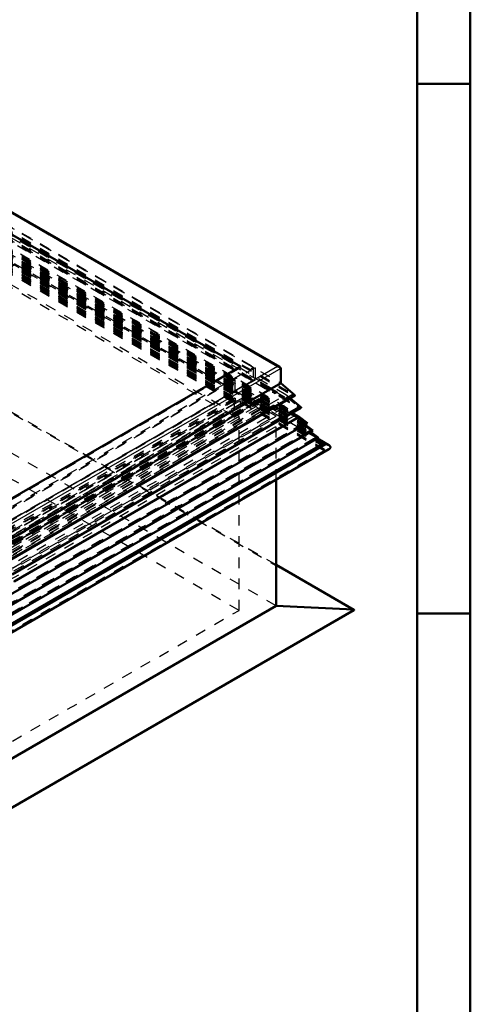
# Model space of a CAD drawing. Header units: millimetres. Extents: x 0 to 428, y 0 to 298.
# Tile 31 of 32: x 370 to 412, y 112 to 205. Entities that reach past the tile are written whole.
import ezdxf

# ---------------------------------------------------------------- set-up
doc = ezdxf.new("R2010")
doc.units = ezdxf.units.MM
doc.linetypes.add('Dashed', pattern=[2, 1, -1])
for name, color, linetype, lineweight in [('am_0', 7, 'Continuous', 50), ('am_12', 3, 'Continuous', 25), ('am_3', 6, 'Dashed', 25), ('am_6', 2, 'Continuous', 35)]:
    doc.layers.add(name, color=color, linetype=linetype, lineweight=lineweight)

# ---------------------------------------------------------------- blocks, each defined once
blk = doc.blocks.new('1_Drawing_frame_0_in_FDFneo150180C2225N1N4N_300Cl0__1203')
at = {"layer": 'am_0'}
for p, q in [((412.5, 289.5), (412.5, 7.5)), ((407.5, 284.5), (407.5, 12.5)), ((412.5, 198.5), (407.5, 198.5)), ((412.5, 148.5), (407.5, 148.5))]:
    blk.add_line(p, q, dxfattribs=at)
at = {"layer": 'am_6', "flags": 8}
blk.add_attdef('ExcludeFromBOM', (425, 296.5), '', height=0.5, dxfattribs=at)
blk = doc.blocks.new('60_Flat_Glass_Skylight_300150180_6_0_in_FDFneo150180C2225N1N4N_300Cl0__1203')
at = {"layer": 'am_3'}
for p, q in [((349.389, 193.675), (392.536, 168.767)), ((349.389, 193.626), (392.832, 168.547)), ((349.389, 193.455), (392.536, 168.547)), ((349.389, 193.396), (392.052, 168.767)), ((349.389, 193.084), (392.249, 168.342)), ((349.389, 192.759), (392.482, 167.883)), ((349.389, 192.759), (392.454, 167.898)), ((349.552, 192.853), (392.644, 167.976)), ((392.052, 168.767), (339.861, 138.638)), ((392.536, 168.767), (339.861, 138.359)), ((392.536, 168.547), (339.861, 138.139)), ((392.832, 168.547), (339.861, 137.968)), ((392.249, 168.342), (339.861, 138.099)), ((392.052, 168.767), (392.249, 168.342)), ((392.536, 168.547), (392.536, 168.767)), ((339.861, 137.317), (392.834, 167.898)), ((392.482, 167.883), (339.861, 137.506)), ((392.806, 167.883), (339.861, 137.318)), ((392.644, 167.983), (392.813, 167.886)), ((392.644, 167.976), (392.644, 167.983)), ((392.806, 167.883), (392.813, 167.886))]:
    blk.add_line(p, q, dxfattribs=at)
for points in [[(392.249, 168.342), (392.234, 168.303), (392.225, 168.263), (392.222, 168.223), (392.225, 168.183), (392.233, 168.144), (392.248, 168.105), (392.269, 168.066), (392.295, 168.03), (392.327, 167.994), (392.364, 167.96), (392.406, 167.928), (392.453, 167.899), (392.482, 167.883)], [(392.832, 168.547), (392.879, 168.518), (392.921, 168.486), (392.959, 168.453), (392.991, 168.417), (393.018, 168.38), (393.039, 168.342), (393.054, 168.303), (393.063, 168.263), (393.067, 168.224), (393.064, 168.184), (393.055, 168.144), (393.04, 168.105), (393.02, 168.067), (392.993, 168.03), (392.961, 167.994), (392.924, 167.96), (392.882, 167.929), (392.836, 167.899), (392.813, 167.886)], [(392.482, 167.883), (392.498, 167.875), (392.516, 167.868), (392.535, 167.862), (392.554, 167.857), (392.574, 167.853), (392.595, 167.85), (392.616, 167.848), (392.637, 167.847), (392.659, 167.847), (392.68, 167.849), (392.701, 167.851), (392.721, 167.854), (392.741, 167.859), (392.761, 167.864), (392.779, 167.871), (392.796, 167.878), (392.806, 167.883)]]:
    blk.add_lwpolyline(points, dxfattribs=at)
at = {"layer": 'am_6'}
for tag, p, flags in [('NB', (398.067, 193.675), 8), ('NN', (398.067, 193.175), 8), ('NT', (398.067, 192.675), 8), ('NBSYN', (398.067, 192.175), 8), ('CATALOG', (398.067, 191.175), 8), ('LINA', (398.067, 191.675), 8), ('IDNR', (398.067, 190.675), 8), ('PN', (398.067, 190.175), 8), ('LODLEVEL', (398.067, 189.675), 8), ('L', (398.067, 189.175), 8), ('W', (398.067, 188.675), 8), ('PPATH', (398.067, 188.175), 8), ('ExcludeFromBOM', (398.067, 187.175), 8), ('PSOL_0', (398.067, 186.675), 9), ('PSOL_1', (398.067, 186.175), 9), ('PSOL_2', (398.067, 185.675), 9)]:
    blk.add_attdef(tag, p, '', height=0.5, dxfattribs=dict(at, flags=flags))
blk = doc.blocks.new('61_Flat_Glass_Skylight_300150180_12_0_in_FDFneo150180C2225N1N4N_300Cl0__1203')
at = {"layer": 'am_3'}
for p, q in [((349.389, 192.768), (391.308, 168.569)), ((349.389, 192.467), (390.785, 168.569)), ((349.389, 192.436), (391.308, 168.237)), ((349.389, 192.134), (390.785, 168.237)), ((390.785, 168.569), (339.861, 139.171)), ((391.308, 168.569), (339.861, 138.87)), ((390.785, 168.569), (390.785, 168.237)), ((391.308, 168.237), (391.308, 168.569)), ((390.785, 168.237), (339.861, 138.839)), ((391.308, 168.237), (339.861, 138.537))]:
    blk.add_line(p, q, dxfattribs=at)
at = {"layer": 'am_6'}
for tag, p, flags in [('NB', (396.308, 192.768), 8), ('NN', (396.308, 192.268), 8), ('NT', (396.308, 191.768), 8), ('NBSYN', (396.308, 191.268), 8), ('CATALOG', (396.308, 190.268), 8), ('LINA', (396.308, 190.768), 8), ('IDNR', (396.308, 189.768), 8), ('PN', (396.308, 189.268), 8), ('LODLEVEL', (396.308, 188.768), 8), ('L', (396.308, 188.268), 8), ('W', (396.308, 187.768), 8), ('PPATH', (396.308, 187.268), 8), ('ExcludeFromBOM', (396.308, 186.268), 8), ('PSOL_0', (396.308, 185.768), 9), ('PSOL_1', (396.308, 185.268), 9), ('PSOL_2', (396.308, 184.768), 9)]:
    blk.add_attdef(tag, p, '', height=0.5, dxfattribs=dict(at, flags=flags))
blk = doc.blocks.new('62_Flat_Glass_Skylight_300150180_5_0_in_FDFneo150180C2225N1N4N_300Cl0__1203')
at = {"layer": 'am_3'}
for p, q in [((349.389, 192.823), (390.964, 168.822)), ((349.389, 192.456), (390.329, 168.822)), ((349.389, 192.308), (390.964, 168.308)), ((349.389, 191.941), (390.329, 168.308)), ((390.329, 168.822), (339.861, 139.688)), ((390.964, 168.822), (339.861, 139.321)), ((390.329, 168.308), (339.861, 139.173)), ((390.964, 168.308), (339.861, 138.807)), ((390.329, 168.822), (390.329, 168.308)), ((390.964, 168.308), (390.964, 168.822))]:
    blk.add_line(p, q, dxfattribs=at)
at = {"layer": 'am_6'}
for tag, p, flags in [('NB', (395.964, 192.823), 8), ('NN', (395.964, 192.323), 8), ('NT', (395.964, 191.823), 8), ('NBSYN', (395.964, 191.323), 8), ('CATALOG', (395.964, 190.323), 8), ('LINA', (395.964, 190.823), 8), ('IDNR', (395.964, 189.823), 8), ('PN', (395.964, 189.323), 8), ('LODLEVEL', (395.964, 188.823), 8), ('L', (395.964, 188.323), 8), ('W', (395.964, 187.823), 8), ('PPATH', (395.964, 187.323), 8), ('ExcludeFromBOM', (395.964, 186.323), 8), ('PSOL_0', (395.964, 185.823), 9), ('PSOL_1', (395.964, 185.323), 9), ('PSOL_2', (395.964, 184.823), 9)]:
    blk.add_attdef(tag, p, '', height=0.5, dxfattribs=dict(at, flags=flags))
blk = doc.blocks.new('63_FGS3001501802C4U_0_in_FDFneo150180C2225N1N4N_300Cl0__1203')
at = {"layer": 'am_3'}
for p, q in [((392.012, 171.729), (349.389, 196.335)), ((392.012, 170.528), (349.389, 195.133)), ((339.861, 141.623), (392.012, 171.729)), ((392.012, 171.729), (392.012, 170.528)), ((339.861, 140.422), (392.012, 170.528))]:
    blk.add_line(p, q, dxfattribs=at)
at = {"layer": 'am_6'}
for tag, p, flags in [('NB', (397.012, 196.335), 8), ('NN', (397.012, 195.835), 8), ('NT', (397.012, 195.335), 8), ('NBSYN', (397.012, 194.835), 8), ('CATALOG', (397.012, 193.835), 8), ('LINA', (397.012, 194.335), 8), ('IDNR', (397.012, 193.335), 8), ('PN', (397.012, 192.835), 8), ('LODLEVEL', (397.012, 192.335), 8), ('W', (397.012, 191.335), 8), ('L', (397.012, 191.835), 8), ('TG', (397.012, 190.835), 8), ('TG1', (397.012, 190.335), 8), ('OC', (397.012, 189.835), 8), ('PPATH', (397.012, 189.335), 8), ('ExcludeFromBOM', (397.012, 188.335), 8), ('PSOL_0', (397.012, 187.835), 9), ('PSOL_1', (397.012, 187.335), 9), ('PSOL_2', (397.012, 186.835), 9), ('PSOL_3', (397.012, 186.335), 9)]:
    blk.add_attdef(tag, p, '', height=0.5, dxfattribs=dict(at, flags=flags))
blk = doc.blocks.new('64_FGS30015018025C3U_0_in_FDFneo150180C2225N1N4N_300Cl0__1203')
at = {"layer": 'am_0'}
for p, q in [((394.523, 171.758), (349.389, 197.813)), ((349.389, 195.72), (390.805, 171.811)), ((390.805, 171.811), (339.861, 142.402)), ((394.616, 170.237), (394.616, 171.628)), ((394.616, 170.237), (339.861, 138.627)), ((395.954, 169.092), (394.616, 170.237)), ((395.954, 169.092), (339.861, 136.71)), ((339.861, 136.683), (395.936, 169.054)), ((396.524, 167.961), (395.51, 168.809)), ((369.269, 152.174), (396.515, 167.902))]:
    blk.add_line(p, q, dxfattribs=at)
for points in [[(394.299, 171.811), (394.327, 171.811), (394.354, 171.809), (394.381, 171.805), (394.407, 171.8), (394.433, 171.794), (394.458, 171.787), (394.481, 171.778), (394.503, 171.769), (394.523, 171.758)], [(394.523, 171.758), (394.542, 171.746), (394.559, 171.733), (394.574, 171.72), (394.587, 171.706), (394.597, 171.691), (394.606, 171.676), (394.612, 171.66), (394.615, 171.644), (394.616, 171.628), (394.616, 171.628)], [(395.936, 169.054), (395.94, 169.057), (395.943, 169.06), (395.947, 169.063), (395.949, 169.066), (395.952, 169.069), (395.954, 169.072), (395.955, 169.076), (395.956, 169.079), (395.956, 169.083), (395.956, 169.086), (395.955, 169.09), (395.954, 169.092)], [(396.515, 167.902), (396.52, 167.905), (396.524, 167.908), (396.527, 167.912), (396.531, 167.915), (396.533, 167.919), (396.535, 167.923), (396.537, 167.927), (396.538, 167.931), (396.538, 167.935), (396.538, 167.939), (396.537, 167.943), (396.535, 167.947), (396.533, 167.95), (396.531, 167.954), (396.527, 167.958), (396.524, 167.961)]]:
    blk.add_lwpolyline(points, dxfattribs=at)
at = {"layer": 'am_12'}
for p, q in [((349.389, 197.737), (394.299, 171.811)), ((394.299, 171.811), (339.861, 140.385)), ((394.616, 171.628), (339.861, 140.019)), ((396.524, 167.961), (369.246, 152.213))]:
    blk.add_line(p, q, dxfattribs=at)
at = {"layer": 'am_3'}
for p, q in [((349.389, 197.737), (394.616, 171.628)), ((349.389, 196.404), (392.203, 171.689)), ((349.389, 196.346), (394.616, 170.237)), ((349.389, 195.973), (395.954, 169.092)), ((349.389, 195.868), (395.841, 169.052)), ((349.389, 195.852), (395.655, 169.143)), ((349.389, 195.597), (390.805, 171.689)), ((395.11, 169.143), (349.389, 195.537)), ((349.389, 195.243), (392.203, 170.528)), ((349.389, 195.171), (396.524, 167.961)), ((349.389, 195.094), (396.323, 168)), ((349.389, 195.043), (396.41, 167.898)), ((349.389, 195.021), (396.248, 167.97)), ((349.389, 194.143), (390.297, 170.528)), ((349.389, 193.95), (393.013, 168.767)), ((349.389, 193.455), (392.536, 168.547)), ((349.389, 193.435), (392.025, 168.822)), ((349.389, 193.38), (392.025, 168.767)), ((349.453, 193.639), (392.6, 168.731)), ((349.453, 193.565), (392.774, 168.556)), ((349.628, 193.666), (392.774, 168.758)), ((350.715, 194.221), (393.862, 169.313)), ((351.835, 193.976), (392.743, 170.361)), ((349.389, 192.438), (390.297, 168.822)), ((390.805, 171.689), (339.861, 142.279)), ((392.203, 171.689), (339.861, 141.473)), ((390.805, 171.811), (390.805, 171.689)), ((392.203, 171.689), (392.203, 170.528)), ((392.203, 170.528), (339.861, 140.312)), ((390.297, 170.528), (339.861, 141.412)), ((390.297, 170.528), (390.297, 168.822)), ((392.743, 170.234), (392.743, 170.361)), ((392.743, 170.361), (392.818, 170.278)), ((392.818, 170.278), (392.743, 170.234)), ((393.606, 169.735), (392.743, 170.234)), ((392.818, 170.278), (393.682, 169.779)), ((393.682, 169.779), (393.606, 169.735)), ((393.715, 169.743), (393.606, 169.68)), ((393.606, 169.68), (393.606, 169.735)), ((394.1, 169.395), (393.606, 169.68)), ((393.682, 169.779), (393.715, 169.743)), ((393.715, 169.743), (394.209, 169.458)), ((394.014, 169.547), (393.862, 169.459)), ((393.862, 169.313), (393.862, 169.459)), ((393.862, 169.459), (393.926, 169.423)), ((394.102, 169.451), (393.862, 169.313)), ((394.078, 169.511), (393.926, 169.423)), ((394.122, 169.463), (393.926, 169.349)), ((393.926, 169.423), (393.926, 169.349)), ((393.926, 169.349), (394.1, 169.249)), ((394.014, 169.547), (394.102, 169.451)), ((394.078, 169.511), (394.014, 169.547)), ((394.122, 169.463), (394.078, 169.511)), ((394.209, 169.458), (394.1, 169.395)), ((394.1, 169.249), (394.1, 169.395)), ((394.297, 169.362), (394.1, 169.249)), ((394.102, 169.451), (395.428, 168.686)), ((394.297, 169.362), (394.122, 169.463)), ((394.209, 169.458), (394.297, 169.362)), ((392.536, 168.547), (339.687, 138.038)), ((395.655, 169.143), (339.861, 136.934)), ((339.861, 137.249), (395.11, 169.143)), ((395.841, 169.052), (339.861, 136.736)), ((390.297, 168.822), (339.861, 139.706)), ((392.025, 168.822), (339.861, 138.709)), ((392.025, 168.767), (339.861, 138.654)), ((393.013, 168.767), (339.861, 138.084)), ((392.536, 168.694), (339.861, 138.285)), ((392.774, 168.758), (339.925, 138.249)), ((392.6, 168.584), (339.925, 138.175)), ((392.774, 168.483), (340.099, 138.075)), ((392.025, 168.822), (392.025, 168.767)), ((392.536, 168.694), (392.536, 168.547)), ((392.774, 168.831), (392.6, 168.731)), ((392.6, 168.584), (392.6, 168.731)), ((392.774, 168.483), (392.6, 168.584)), ((392.838, 168.795), (392.663, 168.694)), ((392.838, 168.721), (392.663, 168.621)), ((392.663, 168.694), (392.663, 168.621)), ((392.663, 168.694), (392.838, 168.593)), ((392.663, 168.621), (392.838, 168.52)), ((392.774, 168.831), (392.774, 168.758)), ((392.838, 168.795), (392.774, 168.831)), ((392.838, 168.593), (392.774, 168.556)), ((392.774, 168.556), (392.774, 168.483)), ((392.838, 168.721), (392.838, 168.795)), ((392.838, 168.721), (393.013, 168.621)), ((393.013, 168.621), (392.838, 168.52)), ((392.838, 168.52), (392.838, 168.593)), ((393.013, 168.767), (393.013, 168.621)), ((394.102, 167.643), (395.428, 168.409)), ((395.51, 168.809), (395.11, 169.143)), ((395.188, 168.949), (395.188, 168.547)), ((395.428, 168.409), (395.188, 168.949)), ((395.188, 168.949), (396.323, 168)), ((395.428, 168.686), (395.188, 168.949)), ((395.428, 168.686), (395.188, 168.547)), ((395.188, 168.547), (395.428, 168.409)), ((395.655, 169.143), (395.841, 169.052)), ((393.862, 167.782), (341.187, 137.373)), ((392.743, 167.537), (342.307, 138.421)), ((396.248, 167.97), (368.706, 152.07)), ((396.323, 168), (368.743, 152.078)), ((396.41, 167.898), (368.787, 151.952)), ((393.606, 167.909), (392.743, 167.411)), ((392.743, 167.537), (392.818, 167.367)), ((392.743, 167.411), (392.743, 167.537)), ((392.743, 167.411), (392.818, 167.367)), ((392.818, 167.367), (393.682, 167.866)), ((394.1, 168.139), (393.606, 167.854)), ((393.606, 167.909), (393.682, 167.866)), ((393.606, 167.854), (393.606, 167.909)), ((393.606, 167.854), (393.715, 167.792)), ((393.682, 167.866), (393.715, 167.792)), ((393.715, 167.792), (394.209, 168.077)), ((393.862, 167.928), (393.926, 167.965)), ((393.862, 167.928), (394.014, 167.841)), ((393.862, 167.782), (393.862, 167.928)), ((393.862, 167.782), (394.102, 167.643)), ((393.926, 167.892), (394.1, 167.993)), ((393.926, 167.965), (394.078, 167.877)), ((393.926, 167.965), (393.926, 167.892)), ((393.926, 167.892), (394.122, 167.779)), ((394.078, 167.877), (394.014, 167.841)), ((394.014, 167.841), (394.102, 167.643)), ((394.122, 167.779), (394.078, 167.877)), ((394.1, 168.139), (394.209, 168.077)), ((394.1, 167.993), (394.1, 168.139)), ((394.1, 167.993), (394.297, 167.879)), ((394.297, 167.879), (394.122, 167.779)), ((394.209, 168.077), (394.297, 167.879)), ((396.323, 168), (396.248, 167.97)), ((396.248, 167.97), (396.41, 167.898))]:
    blk.add_line(p, q, dxfattribs=at)
for points in [[(395.841, 169.052), (395.846, 169.05), (395.851, 169.048), (395.856, 169.046), (395.862, 169.045), (395.868, 169.044), (395.874, 169.043), (395.88, 169.043), (395.886, 169.043), (395.892, 169.043), (395.898, 169.043), (395.904, 169.044), (395.91, 169.045), (395.915, 169.046), (395.921, 169.048), (395.926, 169.05), (395.931, 169.052), (395.935, 169.054), (395.936, 169.054)], [(396.41, 167.898), (396.416, 167.896), (396.422, 167.894), (396.428, 167.892), (396.435, 167.891), (396.442, 167.89), (396.448, 167.889), (396.455, 167.889), (396.462, 167.889), (396.469, 167.889), (396.476, 167.89), (396.483, 167.891), (396.489, 167.892), (396.495, 167.894), (396.501, 167.896), (396.507, 167.898), (396.512, 167.901), (396.515, 167.902)]]:
    blk.add_lwpolyline(points, dxfattribs=at)
at = {"layer": 'am_6'}
for tag, p, flags in [('NB', (401.538, 197.813), 8), ('NN', (401.538, 197.313), 8), ('NT', (401.538, 196.813), 8), ('NBSYN', (401.538, 196.313), 8), ('LINA', (401.538, 195.813), 8), ('CATALOG', (401.538, 195.313), 8), ('IDNR', (401.538, 194.813), 8), ('PN', (401.538, 194.313), 8), ('LODLEVEL', (401.538, 193.813), 8), ('L', (401.538, 193.313), 8), ('W', (401.538, 192.813), 8), ('DP', (401.538, 192.313), 8), ('OP', (401.538, 191.813), 8), ('OC', (401.538, 191.313), 8), ('ExcludeFromBOM', (401.538, 190.313), 8), ('PSOL_0', (401.538, 189.813), 9), ('PSOL_1', (401.538, 189.313), 9), ('PSOL_2', (401.538, 188.813), 9)]:
    blk.add_attdef(tag, p, '', height=0.5, dxfattribs=dict(at, flags=flags))
blk = doc.blocks.new('65_Flat_Glass_Skylight_3001501802_2_0_in_FDFneo150180C2225N1N4N_300Cl0__1203')
at = {"layer": 'am_0'}
for p, q in [((395.69, 167.426), (396.352, 167.044)), ((397.127, 166.458), (339.861, 133.399)), ((396.352, 167.044), (369.455, 151.517)), ((396.352, 167.044), (395.569, 167.305)), ((397.127, 166.458), (396.352, 167.044)), ((397.646, 165.764), (339.861, 132.405)), ((397.646, 165.764), (396.9, 166.327)), ((398.166, 165.07), (397.42, 165.633)), ((398.166, 165.07), (339.861, 131.411)), ((398.566, 164.466), (397.939, 164.939)), ((397.986, 164.966), (398.853, 164.466)), ((399.159, 164.385), (398.069, 165.014)), ((398.566, 164.466), (339.861, 130.576)), ((398.853, 164.466), (339.861, 130.41)), ((339.861, 129.758), (399.159, 163.991))]:
    blk.add_line(p, q, dxfattribs=at)
for points in [[(395.515, 167.325), (395.561, 167.307), (395.569, 167.305)], [(398.853, 164.466), (398.895, 164.463), (398.936, 164.458), (398.976, 164.451), (399.015, 164.442), (399.053, 164.431), (399.089, 164.418), (399.123, 164.404), (399.154, 164.388), (399.159, 164.385)], [(399.159, 164.385), (399.188, 164.367), (399.213, 164.348), (399.236, 164.327), (399.255, 164.306), (399.271, 164.283), (399.284, 164.26), (399.293, 164.236), (399.299, 164.212), (399.301, 164.188), (399.299, 164.163), (399.293, 164.139), (399.284, 164.116), (399.272, 164.092), (399.255, 164.07), (399.236, 164.048), (399.213, 164.028), (399.188, 164.009), (399.159, 163.991), (399.159, 163.991)]]:
    blk.add_lwpolyline(points, dxfattribs=at)
at = {"layer": 'am_12'}
for p, q in [((395.524, 167.33), (395.569, 167.305)), ((395.569, 167.305), (369.291, 152.135))]:
    blk.add_line(p, q, dxfattribs=at)
at = {"layer": 'am_3'}
for p, q in [((395.173, 167.916), (349.389, 194.346)), ((349.389, 194.282), (395.251, 167.807)), ((349.389, 194.282), (394.985, 167.961)), ((349.389, 194.155), (395.69, 167.426)), ((349.389, 194.098), (395.251, 167.622)), ((349.389, 194.038), (396.257, 166.982)), ((349.389, 194.017), (397.127, 166.458)), ((349.389, 193.964), (395.524, 167.33)), ((349.389, 193.946), (395.437, 167.363)), ((349.389, 193.94), (395.852, 167.117)), ((349.389, 193.919), (396.931, 166.473)), ((349.389, 193.76), (396.875, 166.347)), ((349.389, 193.662), (396.679, 166.362)), ((349.389, 193.622), (397.646, 165.764)), ((349.389, 193.524), (397.451, 165.779)), ((349.389, 193.365), (397.394, 165.653)), ((349.389, 193.267), (397.198, 165.668)), ((349.389, 193.228), (398.166, 165.07)), ((349.389, 193.13), (397.97, 165.085)), ((398.069, 165.014), (349.389, 193.117)), ((349.389, 193.08), (392.202, 168.364)), ((349.389, 193.021), (397.986, 164.966)), ((349.389, 192.971), (397.913, 164.959)), ((349.389, 192.873), (397.718, 164.974)), ((349.389, 192.855), (398.566, 164.466)), ((349.389, 192.735), (398.492, 164.389)), ((349.389, 192.676), (392.202, 167.961)), ((349.389, 192.51), (398.922, 163.916)), ((349.389, 192.45), (398.818, 163.916)), ((349.389, 192.346), (398.496, 163.997)), ((349.389, 192.28), (390.373, 168.621)), ((349.389, 192.2), (390.233, 168.621)), ((349.389, 192.024), (390.373, 168.364)), ((349.389, 190.696), (390.233, 167.117)), ((390.233, 168.621), (339.861, 139.542)), ((390.373, 168.621), (339.861, 139.461)), ((390.373, 168.364), (339.861, 139.204)), ((392.202, 168.364), (339.861, 138.148)), ((390.233, 168.621), (390.233, 167.117)), ((390.373, 168.364), (390.373, 168.621)), ((392.202, 167.961), (392.202, 168.364)), ((392.202, 167.961), (339.861, 137.745)), ((394.985, 167.961), (339.861, 136.138)), ((395.251, 167.807), (339.861, 135.83)), ((395.251, 167.622), (339.861, 135.646)), ((395.251, 167.622), (395.251, 167.807)), ((390.233, 167.117), (339.861, 138.038)), ((395.852, 167.117), (339.861, 134.794)), ((396.257, 166.982), (339.861, 134.425)), ((396.931, 166.473), (339.861, 133.527)), ((395.852, 167.117), (396.257, 166.982)), ((396.257, 166.982), (396.931, 166.473)), ((396.931, 166.473), (396.679, 166.362)), ((396.875, 166.347), (397.127, 166.458)), ((396.679, 166.362), (339.861, 133.562)), ((396.875, 166.347), (339.861, 133.433)), ((397.451, 165.779), (339.861, 132.533)), ((397.198, 165.668), (339.861, 132.568)), ((397.394, 165.653), (339.861, 132.439)), ((396.679, 166.362), (397.451, 165.779)), ((396.9, 166.327), (396.875, 166.347)), ((397.451, 165.779), (397.198, 165.668)), ((397.198, 165.668), (397.97, 165.085)), ((397.394, 165.653), (397.646, 165.764)), ((397.42, 165.633), (397.394, 165.653)), ((397.97, 165.085), (339.861, 131.539)), ((397.718, 164.974), (339.861, 131.574)), ((397.913, 164.959), (339.861, 131.446)), ((397.97, 165.085), (397.718, 164.974)), ((397.718, 164.974), (398.492, 164.389)), ((397.913, 164.959), (398.166, 165.07)), ((397.939, 164.939), (397.913, 164.959)), ((398.492, 164.389), (339.861, 130.542)), ((398.818, 163.916), (339.861, 129.881)), ((398.922, 163.916), (339.861, 129.82))]:
    blk.add_line(p, q, dxfattribs=at)
for points in [[(394.985, 167.961), (395.008, 167.96), (395.031, 167.958), (395.054, 167.955), (395.076, 167.951), (395.097, 167.946), (395.118, 167.94), (395.138, 167.933), (395.156, 167.925), (395.173, 167.916)], [(395.173, 167.916), (395.189, 167.906), (395.203, 167.895), (395.216, 167.884), (395.226, 167.872), (395.235, 167.859), (395.242, 167.846), (395.247, 167.833), (395.25, 167.82), (395.251, 167.807), (395.251, 167.807)], [(395.251, 167.622), (395.254, 167.59), (395.261, 167.559), (395.273, 167.527), (395.29, 167.497), (395.311, 167.467), (395.336, 167.439), (395.336, 167.439)], [(395.336, 167.439), (395.366, 167.412), (395.4, 167.386), (395.437, 167.363)], [(395.437, 167.363), (395.478, 167.341), (395.515, 167.325)], [(398.492, 164.389), (398.464, 164.371), (398.439, 164.351), (398.417, 164.33), (398.398, 164.309), (398.382, 164.286), (398.37, 164.263), (398.361, 164.239), (398.356, 164.215), (398.355, 164.191), (398.357, 164.166), (398.363, 164.142), (398.373, 164.119), (398.386, 164.095), (398.403, 164.073), (398.423, 164.052), (398.446, 164.031), (398.472, 164.012), (398.496, 163.997)], [(398.496, 163.997), (398.528, 163.981), (398.561, 163.966), (398.596, 163.953), (398.634, 163.941), (398.673, 163.932), (398.713, 163.925), (398.754, 163.92), (398.796, 163.916), (398.818, 163.916)], [(399.159, 163.991), (399.128, 163.974), (399.095, 163.959), (399.059, 163.946), (399.022, 163.935), (398.983, 163.926), (398.943, 163.919), (398.922, 163.916)]]:
    blk.add_lwpolyline(points, dxfattribs=at)
at = {"layer": 'am_6'}
for tag, p, flags in [('NB', (404.301, 194.346), 8), ('NN', (404.301, 193.846), 8), ('NT', (404.301, 193.346), 8), ('NBSYN', (404.301, 192.846), 8), ('LINA', (404.301, 192.346), 8), ('CATALOG', (404.301, 191.846), 8), ('IDNR', (404.301, 191.346), 8), ('PN', (404.301, 190.846), 8), ('LODLEVEL', (404.301, 190.346), 8), ('W', (404.301, 189.346), 8), ('L', (404.301, 189.846), 8), ('DP', (404.301, 188.846), 8), ('ExcludeFromBOM', (404.301, 187.846), 8), ('PSOL_0', (404.301, 187.346), 9), ('PSOL_1', (404.301, 186.846), 9)]:
    blk.add_attdef(tag, p, '', height=0.5, dxfattribs=dict(at, flags=flags))
blk = doc.blocks.new('66_FGS30015018025201U_0_in_FDFneo150180C2225N1N4N_300Cl0__1203')
at = {"layer": 'am_0'}
for p, q in [((394.174, 149.222), (394.174, 161.113)), ((401.521, 148.842), (394.174, 153.083)), ((339.861, 117.867), (394.174, 149.222)), ((339.861, 113.194), (401.521, 148.79)), ((401.482, 148.852), (394.174, 149.222))]:
    blk.add_line(p, q, dxfattribs=at)
for points in [[(401.482, 148.852), (401.488, 148.852), (401.493, 148.851), (401.498, 148.85), (401.503, 148.849), (401.508, 148.848), (401.513, 148.846), (401.517, 148.844), (401.521, 148.842)], [(401.521, 148.842), (401.525, 148.839), (401.529, 148.837), (401.531, 148.834), (401.534, 148.831), (401.536, 148.828), (401.538, 148.825), (401.539, 148.822), (401.54, 148.819), (401.54, 148.816), (401.54, 148.813), (401.539, 148.809), (401.538, 148.806), (401.536, 148.803), (401.534, 148.8), (401.531, 148.797), (401.529, 148.795), (401.525, 148.792), (401.521, 148.79), (401.521, 148.79)]]:
    blk.add_lwpolyline(points, dxfattribs=at)
at = {"layer": 'am_12'}
for p, q in [((401.482, 148.852), (394.174, 153.071)), ((339.861, 113.279), (401.482, 148.852))]:
    blk.add_line(p, q, dxfattribs=at)
at = {"layer": 'am_3'}
for p, q in [((394.174, 167.117), (349.389, 192.971)), ((390.678, 167.117), (349.389, 190.953)), ((394.174, 153.083), (349.389, 178.937)), ((394.174, 153.071), (349.389, 178.925)), ((401.476, 148.779), (349.389, 178.849)), ((394.174, 149.222), (349.389, 175.075)), ((390.678, 148.779), (349.389, 172.615)), ((339.861, 137.781), (390.678, 167.117)), ((339.861, 135.763), (394.174, 167.117)), ((390.678, 148.779), (390.678, 167.117)), ((394.174, 161.113), (394.174, 167.117)), ((339.861, 119.443), (390.678, 148.779)), ((339.861, 113.209), (401.476, 148.779))]:
    blk.add_line(p, q, dxfattribs=at)
blk.add_lwpolyline([(401.521, 148.79), (401.517, 148.788), (401.513, 148.786), (401.508, 148.784), (401.503, 148.783), (401.498, 148.781), (401.493, 148.78), (401.488, 148.78), (401.482, 148.779), (401.476, 148.779)], dxfattribs=at)
at = {"layer": 'am_6'}
for tag, p, flags in [('NB', (406.54, 192.971), 8), ('NN', (406.54, 192.471), 8), ('NT', (406.54, 191.971), 8), ('NBSYN', (406.54, 191.471), 8), ('CATALOG', (406.54, 190.471), 8), ('LINA', (406.54, 190.971), 8), ('IDNR', (406.54, 189.971), 8), ('PN', (406.54, 189.471), 8), ('LODLEVEL', (406.54, 188.971), 8), ('L', (406.54, 188.471), 8), ('W', (406.54, 187.971), 8), ('DP', (406.54, 187.471), 8), ('OP', (406.54, 186.971), 8), ('BA', (406.54, 186.471), 8), ('RT', (406.54, 185.971), 8), ('ExcludeFromBOM', (406.54, 184.971), 8), ('PSOL_0', (406.54, 184.471), 9), ('PSOL_1', (406.54, 183.971), 9), ('PSOL_2', (406.54, 183.471), 9)]:
    blk.add_attdef(tag, p, '', height=0.5, dxfattribs=dict(at, flags=flags))

msp = doc.modelspace()

# ---------------------------------------------------------------- block references
for name in ['1_Drawing_frame_0_in_FDFneo150180C2225N1N4N_300Cl0__1203', '64_FGS30015018025C3U_0_in_FDFneo150180C2225N1N4N_300Cl0__1203', '63_FGS3001501802C4U_0_in_FDFneo150180C2225N1N4N_300Cl0__1203', '65_Flat_Glass_Skylight_3001501802_2_0_in_FDFneo150180C2225N1N4N_300Cl0__1203', '60_Flat_Glass_Skylight_300150180_6_0_in_FDFneo150180C2225N1N4N_300Cl0__1203', '66_FGS30015018025201U_0_in_FDFneo150180C2225N1N4N_300Cl0__1203', '61_Flat_Glass_Skylight_300150180_12_0_in_FDFneo150180C2225N1N4N_300Cl0__1203', '62_Flat_Glass_Skylight_300150180_5_0_in_FDFneo150180C2225N1N4N_300Cl0__1203']:
    msp.add_blockref(name, (0, 0))

doc.saveas('drawing.dxf')
